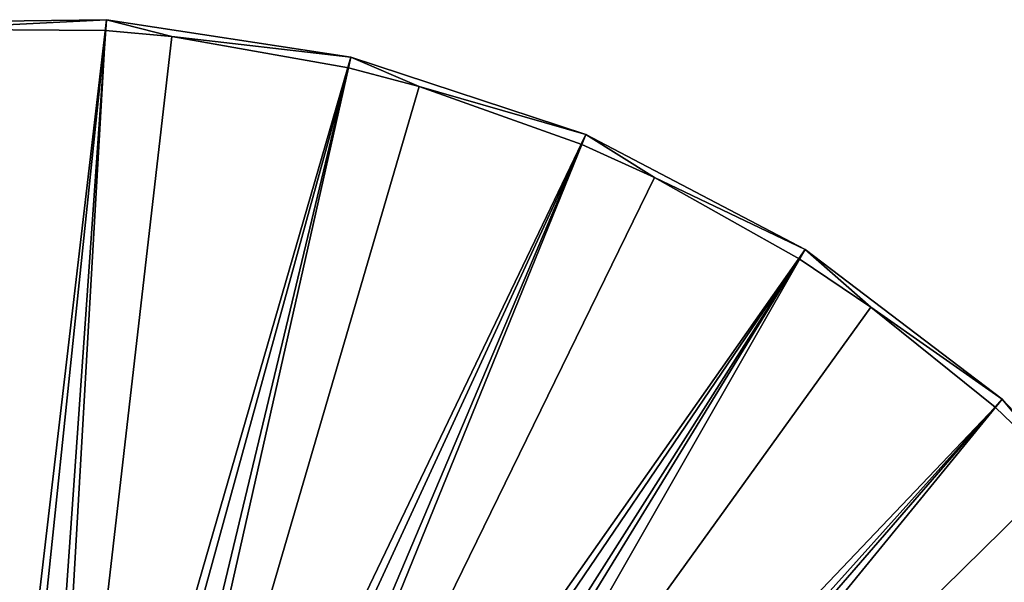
# Model space of a CAD drawing. Header units: millimetres. Extents: x 14 to 1324, y -100 to 100.
# Tile 213 of 214: x 1240 to 1296, y 53 to 85. Entities that reach past the tile are written whole.
import ezdxf

# ---------------------------------------------------------------- set-up
doc = ezdxf.new("R2010")
doc.units = ezdxf.units.MM
doc.header["$LTSCALE"] = 25.4
doc.layers.get('0').update_dxf_attribs({"true_color": 0xff5454})

# ---------------------------------------------------------------- blocks, each defined once
blk = doc.blocks.new('HERMANOS-V-8032.STL')
at = {"color": 250, "true_color": 0x262626}
mesh = blk.add_polyface(dxfattribs=at)
corners = [(1245.207, 84.986, 14.514), (1234.588, 84.453, 14), (1231.137, 84.807, 14.514)]
mesh.append_faces([[corners[k] for k in face] for face in [(0, 1, 2)]], dxfattribs={"color": 250})
mesh = blk.add_polyface(dxfattribs=at)
corners = [(1237.455, 18.775, 93.567), (1245.207, 84.986, 14.514), (1231.137, 84.807, 14.514), (1240.569, 18.815, 93.567)]
mesh.append_faces([[corners[k] for k in face] for face in [(0, 1, 2), (1, 0, 3)]], dxfattribs={"vtx0": -1, "color": 250})
mesh = blk.add_polyface(dxfattribs=at)
corners = [(1245.207, 84.986, 14.514), (1245.164, 84.375, 14), (1234.588, 84.453, 14)]
mesh.append_faces([[corners[k] for k in face] for face in [(0, 1, 2)]], dxfattribs={"color": 250})
mesh = blk.add_polyface(dxfattribs=at)
corners = [(1240.569, 18.815, 93.567), (1259.114, 82.847, 14.514), (1245.207, 84.986, 14.514), (1243.648, 18.341, 93.567)]
mesh.append_faces([[corners[k] for k in face] for face in [(0, 1, 2), (1, 0, 3)]], dxfattribs={"vtx0": -1, "color": 250})
mesh = blk.add_polyface(dxfattribs=at)
corners = [(1248.927, 84.026, 14), (1245.164, 84.375, 14), (1245.207, 84.986, 14.514)]
mesh.append_faces([[corners[k] for k in face] for face in [(0, 1, 2)]], dxfattribs={"color": 250})
mesh = blk.add_polyface(dxfattribs=at)
corners = [(1259.114, 82.847, 14.514), (1248.927, 84.026, 14), (1245.207, 84.986, 14.514)]
mesh.append_faces([[corners[k] for k in face] for face in [(0, 1, 2)]], dxfattribs={"color": 250})
mesh = blk.add_polyface(dxfattribs=at)
corners = [(1238.244, 18.237, 93.033), (1234.588, 84.453, 14), (1245.164, 84.375, 14)]
mesh.append_faces([[corners[k] for k in face] for face in [(0, 1, 2)]], dxfattribs={"color": 250})
mesh = blk.add_polyface(dxfattribs=at)
corners = [(1238.244, 18.237, 93.033), (1245.164, 84.375, 14), (1241.34, 18.145, 93.033)]
mesh.append_faces([[corners[k] for k in face] for face in [(0, 1, 2)]], dxfattribs={"color": 250})
mesh = blk.add_polyface(dxfattribs=at)
corners = [(1241.34, 18.145, 93.033), (1245.164, 84.375, 14), (1248.927, 84.026, 14)]
mesh.append_faces([[corners[k] for k in face] for face in [(0, 1, 2)]], dxfattribs={"color": 250})
mesh = blk.add_polyface(dxfattribs=at)
corners = [(1241.34, 18.145, 93.033), (1248.927, 84.026, 14), (1258.971, 82.251, 14)]
mesh.append_faces([[corners[k] for k in face] for face in [(0, 1, 2)]], dxfattribs={"color": 250})
mesh = blk.add_polyface(dxfattribs=at)
corners = [(1259.114, 82.847, 14.514), (1258.971, 82.251, 14), (1248.927, 84.026, 14)]
mesh.append_faces([[corners[k] for k in face] for face in [(0, 1, 2)]], dxfattribs={"color": 250})
mesh = blk.add_polyface(dxfattribs=at)
corners = [(1243.648, 18.341, 93.567), (1272.479, 78.448, 14.514), (1259.114, 82.847, 14.514), (1246.607, 17.367, 93.567)]
mesh.append_faces([[corners[k] for k in face] for face in [(0, 1, 2), (1, 0, 3)]], dxfattribs={"vtx0": -1, "color": 250})
mesh = blk.add_polyface(dxfattribs=at)
corners = [(1262.989, 81.183, 14), (1258.971, 82.251, 14), (1259.114, 82.847, 14.514)]
mesh.append_faces([[corners[k] for k in face] for face in [(0, 1, 2)]], dxfattribs={"color": 250})
mesh = blk.add_polyface(dxfattribs=at)
corners = [(1272.479, 78.448, 14.514), (1262.989, 81.183, 14), (1259.114, 82.847, 14.514)]
mesh.append_faces([[corners[k] for k in face] for face in [(0, 1, 2)]], dxfattribs={"color": 250})
mesh = blk.add_polyface(dxfattribs=at)
corners = [(1241.34, 18.145, 93.033), (1258.971, 82.251, 14), (1244.377, 17.531, 93.033)]
mesh.append_faces([[corners[k] for k in face] for face in [(0, 1, 2)]], dxfattribs={"color": 250})
mesh = blk.add_polyface(dxfattribs=at)
corners = [(1244.377, 17.531, 93.033), (1258.971, 82.251, 14), (1262.989, 81.183, 14)]
mesh.append_faces([[corners[k] for k in face] for face in [(0, 1, 2)]], dxfattribs={"color": 250})
mesh = blk.add_polyface(dxfattribs=at)
corners = [(1244.377, 17.531, 93.033), (1262.989, 81.183, 14), (1272.24, 77.883, 14)]
mesh.append_faces([[corners[k] for k in face] for face in [(0, 1, 2)]], dxfattribs={"color": 250})
mesh = blk.add_polyface(dxfattribs=at)
corners = [(1272.479, 78.448, 14.514), (1272.24, 77.883, 14), (1262.989, 81.183, 14)]
mesh.append_faces([[corners[k] for k in face] for face in [(0, 1, 2)]], dxfattribs={"color": 250})
mesh = blk.add_polyface(dxfattribs=at)
corners = [(1246.607, 17.367, 93.567), (1284.938, 71.909, 14.514), (1272.479, 78.448, 14.514), (1249.365, 15.92, 93.567)]
mesh.append_faces([[corners[k] for k in face] for face in [(0, 1, 2), (1, 0, 3)]], dxfattribs={"vtx0": -1, "color": 250})
mesh = blk.add_polyface(dxfattribs=at)
corners = [(1276.367, 76.003, 14), (1272.24, 77.883, 14), (1272.479, 78.448, 14.514)]
mesh.append_faces([[corners[k] for k in face] for face in [(0, 1, 2)]], dxfattribs={"color": 250})
mesh = blk.add_polyface(dxfattribs=at)
corners = [(1284.938, 71.909, 14.514), (1276.367, 76.003, 14), (1272.479, 78.448, 14.514)]
mesh.append_faces([[corners[k] for k in face] for face in [(0, 1, 2)]], dxfattribs={"color": 250})
mesh = blk.add_polyface(dxfattribs=at)
corners = [(1244.377, 17.531, 93.033), (1272.24, 77.883, 14), (1247.266, 16.413, 93.033)]
mesh.append_faces([[corners[k] for k in face] for face in [(0, 1, 2)]], dxfattribs={"color": 250})
mesh = blk.add_polyface(dxfattribs=at)
corners = [(1247.266, 16.413, 93.033), (1272.24, 77.883, 14), (1276.367, 76.003, 14)]
mesh.append_faces([[corners[k] for k in face] for face in [(0, 1, 2)]], dxfattribs={"color": 250})
mesh = blk.add_polyface(dxfattribs=at)
corners = [(1247.266, 16.413, 93.033), (1276.367, 76.003, 14), (1284.609, 71.391, 14)]
mesh.append_faces([[corners[k] for k in face] for face in [(0, 1, 2)]], dxfattribs={"color": 250})
mesh = blk.add_polyface(dxfattribs=at)
corners = [(1284.938, 71.909, 14.514), (1284.609, 71.391, 14), (1276.367, 76.003, 14)]
mesh.append_faces([[corners[k] for k in face] for face in [(0, 1, 2)]], dxfattribs={"color": 250})
mesh = blk.add_polyface(dxfattribs=at)
corners = [(1251.848, 14.038, 93.567), (1284.938, 71.909, 14.514), (1249.365, 15.92, 93.567), (1296.15, 63.408, 14.514)]
mesh.append_faces([[corners[k] for k in face] for face in [(0, 1, 2), (1, 0, 3)]], dxfattribs={"vtx0": -1, "color": 250})
mesh = blk.add_polyface(dxfattribs=at)
corners = [(1288.678, 68.637, 14), (1284.609, 71.391, 14), (1284.938, 71.909, 14.514)]
mesh.append_faces([[corners[k] for k in face] for face in [(0, 1, 2)]], dxfattribs={"color": 250})
mesh = blk.add_polyface(dxfattribs=at)
corners = [(1296.15, 63.408, 14.514), (1288.678, 68.637, 14), (1284.938, 71.909, 14.514)]
mesh.append_faces([[corners[k] for k in face] for face in [(0, 1, 2)]], dxfattribs={"color": 250})
mesh = blk.add_polyface(dxfattribs=at)
corners = [(1247.266, 16.413, 93.033), (1284.609, 71.391, 14), (1249.924, 14.822, 93.033)]
mesh.append_faces([[corners[k] for k in face] for face in [(0, 1, 2)]], dxfattribs={"color": 250})
mesh = blk.add_polyface(dxfattribs=at)
corners = [(1288.678, 68.637, 14), (1249.924, 14.822, 93.033), (1284.609, 71.391, 14)]
mesh.append_faces([[corners[k] for k in face] for face in [(0, 1, 2)]], dxfattribs={"color": 250})
mesh = blk.add_polyface(dxfattribs=at)
corners = [(1295.741, 62.952, 14), (1249.924, 14.822, 93.033), (1288.678, 68.637, 14)]
mesh.append_faces([[corners[k] for k in face] for face in [(0, 1, 2)]], dxfattribs={"color": 250})
mesh = blk.add_polyface(dxfattribs=at)
corners = [(1296.15, 63.408, 14.514), (1295.741, 62.952, 14), (1288.678, 68.637, 14)]
mesh.append_faces([[corners[k] for k in face] for face in [(0, 1, 2)]], dxfattribs={"color": 250})
mesh = blk.add_polyface(dxfattribs=at)
corners = [(1253.987, 11.773, 93.567), (1296.15, 63.408, 14.514), (1251.848, 14.038, 93.567), (1305.811, 53.178, 14.514)]
mesh.append_faces([[corners[k] for k in face] for face in [(0, 1, 2), (1, 0, 3)]], dxfattribs={"vtx0": -1, "color": 250})
mesh = blk.add_polyface(dxfattribs=at)
corners = [(1299.567, 59.297, 14), (1295.741, 62.952, 14), (1296.15, 63.408, 14.514)]
mesh.append_faces([[corners[k] for k in face] for face in [(0, 1, 2)]], dxfattribs={"color": 250})
mesh = blk.add_polyface(dxfattribs=at)
corners = [(1296.15, 63.408, 14.514), (1305.811, 53.178, 14.514), (1299.567, 59.297, 14)]
mesh.append_faces([[corners[k] for k in face] for face in [(0, 1, 2)]], dxfattribs={"color": 250})
mesh = blk.add_polyface(dxfattribs=at)
corners = [(1295.741, 62.952, 14), (1252.276, 12.805, 93.033), (1249.924, 14.822, 93.033)]
mesh.append_faces([[corners[k] for k in face] for face in [(0, 1, 2)]], dxfattribs={"color": 250})
mesh = blk.add_polyface(dxfattribs=at)
corners = [(1299.567, 59.297, 14), (1252.276, 12.805, 93.033), (1295.741, 62.952, 14)]
mesh.append_faces([[corners[k] for k in face] for face in [(0, 1, 2)]], dxfattribs={"color": 250})
mesh = blk.add_polyface(dxfattribs=at)
corners = [(1305.332, 52.795, 14), (1252.276, 12.805, 93.033), (1299.567, 59.297, 14)]
mesh.append_faces([[corners[k] for k in face] for face in [(0, 1, 2)]], dxfattribs={"color": 250})
mesh = blk.add_polyface(dxfattribs=at)
corners = [(1255.723, 9.187, 93.567), (1305.811, 53.178, 14.514), (1253.987, 11.773, 93.567), (1313.656, 41.497, 14.514)]
mesh.append_faces([[corners[k] for k in face] for face in [(0, 1, 2), (1, 0, 3)]], dxfattribs={"vtx0": -1, "color": 250})

msp = doc.modelspace()

# ---------------------------------------------------------------- block references
at = {"color": 0}
msp.add_blockref('HERMANOS-V-8032.STL', (0, 0), dxfattribs=at)

doc.saveas('drawing.dxf')
